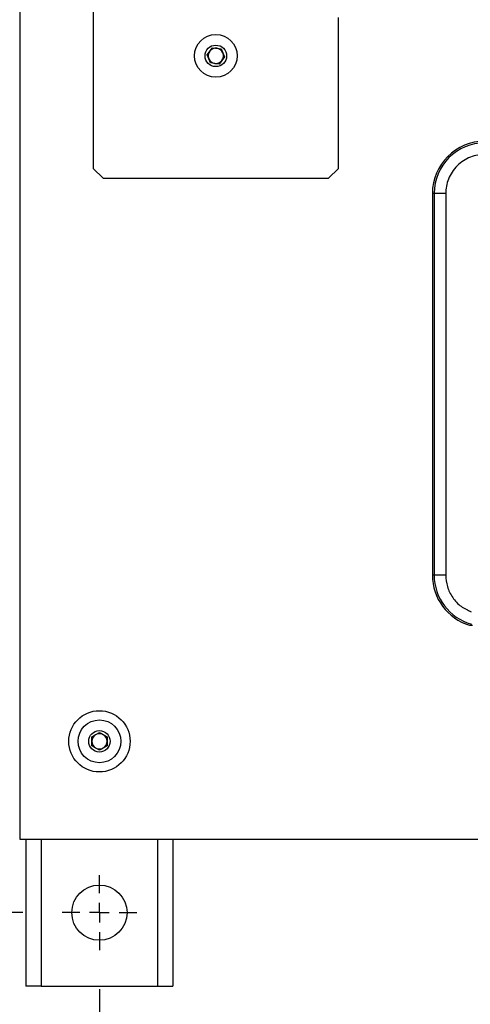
# Model space of a CAD drawing. Header units: inches. Extents: x 0.4 to 16.8, y 0 to 10.8.
# Tile 5 of 102: x 4.9 to 5.5, y 3.5 to 4.8. Entities that reach past the tile are written whole.
import ezdxf

# ---------------------------------------------------------------- set-up
doc = ezdxf.new("R2010")
doc.units = ezdxf.units.IN
doc.header["$MEASUREMENT"] = 0
doc.layers.add('FORMAT', color=7, linetype='Continuous')
doc.styles.add('SLDTEXTSTYLE3', font='TXT', dxfattribs={"width": 0.75})
doc.dimstyles.new('SLDDIMSTYLE0', dxfattribs={"dimtxt": 0.125, "dimasz": 0.13, "dimexe": 0, "dimexo": 0.0625, "dimgap": 0.03125, "dimtad": 0, "dimtih": 1, "dimtoh": 1, "dimdec": 1, "dimlfac": 8, "dimrnd": 1e-09, "dimzin": 12, "dimdsep": 46, "dimtxsty": 'SLDTEXTSTYLE3', "dimsah": 1, "dimcen": 0.09, "dimadec": 0, "dimazin": 3, "dimtfac": 1, "dimtdec": 1, "dimtofl": 0, "dimtmove": 0, "dimatfit": 3, "dimfxl": 0, "dimfrac": 2, "dimtolj": 1, "dimtzin": 12, "dimarcsym": 0})
doc.dimstyles.new('SLDDIMSTYLE1', dxfattribs={"dimtxt": 0.125, "dimasz": 0.13, "dimexe": 0, "dimexo": 0.0625, "dimgap": 0.03125, "dimtad": 0, "dimtih": 1, "dimtoh": 1, "dimdec": 1, "dimlfac": 8, "dimrnd": 1e-09, "dimzin": 4, "dimdsep": 46, "dimtxsty": 'SLDTEXTSTYLE3', "dimsah": 1, "dimcen": 0.09, "dimadec": 0, "dimazin": 1, "dimtfac": 1, "dimtdec": 1, "dimtofl": 0, "dimtmove": 0, "dimatfit": 3, "dimfxl": 0, "dimfrac": 2, "dimtolj": 1, "dimtzin": 12, "dimarcsym": 0})

# ---------------------------------------------------------------- blocks, each defined once
blk = doc.blocks.new('_D')
at = {"layer": 'FORMAT'}
for p, q in [((5.0215, 3.5686), (5.0215, 2.6857)), ((7.6934, 3.5686), (7.6934, 2.6857)), ((6.2189, 3.09), (6.1808, 3.09)), ((6.1808, 3.09), (6.1808, 2.8915)), ((6.496, 3.09), (6.5341, 3.09)), ((6.5341, 3.09), (6.5341, 2.8915)), ((6.1808, 2.8915), (6.2189, 2.8915)), ((6.5341, 2.8915), (6.496, 2.8915)), ((5.0215, 2.8107), (5.8783, 2.8107)), ((7.6934, 2.8107), (6.8366, 2.8107))]:
    blk.add_line(p, q, dxfattribs=at)
for points in [[(5.0215, 2.8107), (5.1515, 2.7907), (5.1515, 2.8307)], [(7.6934, 2.8107), (7.5634, 2.8307), (7.5634, 2.7907)]]:
    blk.add_solid(points, dxfattribs=at)
at = {"layer": 'FORMAT', "char_height": 0.125, "attachment_point": 1, "style": 'SLDTEXTSTYLE3'}
for s, insert in [('543', (6.2189, 3.0527)), ('21.4', (6.1958, 2.8656)), ('MOUNTING', (5.9036, 2.6672))]:
    blk.add_mtext(s, dxfattribs=dict(at, insert=insert))
blk = doc.blocks.new('_D_1')
at = {"layer": 'FORMAT'}
for p, q in [((4.9277, 3.5225), (4.9277, 1.8727)), ((7.7871, 3.5225), (7.7871, 1.8727)), ((6.2189, 2.1778), (6.1808, 2.1778)), ((6.1808, 2.1778), (6.1808, 1.9793)), ((6.496, 2.1778), (6.5341, 2.1778)), ((6.5341, 2.1778), (6.5341, 1.9793)), ((4.9277, 1.9977), (6.0712, 1.9977)), ((7.7871, 1.9977), (6.6437, 1.9977)), ((6.1808, 1.9793), (6.2189, 1.9793)), ((6.5341, 1.9793), (6.496, 1.9793))]:
    blk.add_line(p, q, dxfattribs=at)
for points in [[(4.9277, 1.9977), (5.0577, 1.9777), (5.0577, 2.0177)], [(7.7871, 1.9977), (7.6571, 2.0177), (7.6571, 1.9777)]]:
    blk.add_solid(points, dxfattribs=at)
at = {"layer": 'FORMAT', "char_height": 0.125, "attachment_point": 1, "style": 'SLDTEXTSTYLE3'}
for s, insert in [('581', (6.2189, 2.1405)), ('22.9', (6.1958, 1.9534))]:
    blk.add_mtext(s, dxfattribs=dict(at, insert=insert))
blk = doc.blocks.new('_D_2')
at = {"layer": 'FORMAT'}
for p, q in [((4.9238, 6.8538), (3.9288, 6.8538)), ((4.0538, 6.8538), (4.0538, 5.5647)), ((3.9152, 5.5393), (3.8772, 5.5393)), ((3.8772, 5.5393), (3.8772, 5.3409)), ((4.1923, 5.5393), (4.2304, 5.5393)), ((4.2304, 5.5393), (4.2304, 5.3409)), ((3.8772, 5.3409), (3.9152, 5.3409)), ((4.2304, 5.3409), (4.1923, 5.3409)), ((4.0538, 3.6663), (4.0538, 4.9554)), ((4.9238, 3.6663), (3.9288, 3.6663))]:
    blk.add_line(p, q, dxfattribs=at)
for points in [[(4.0538, 6.8538), (4.0338, 6.7238), (4.0738, 6.7238)], [(4.0538, 3.6663), (4.0738, 3.7963), (4.0338, 3.7963)]]:
    blk.add_solid(points, dxfattribs=at)
at = {"layer": 'FORMAT', "char_height": 0.125, "attachment_point": 1, "style": 'SLDTEXTSTYLE3'}
for s, insert in [('648', (3.9152, 5.502)), ('25.5', (3.8922, 5.315)), ('MOUNTING', (3.6, 5.1165))]:
    blk.add_mtext(s, dxfattribs=dict(at, insert=insert))
blk = doc.blocks.new('_D_3')
at = {"layer": 'FORMAT'}
for p, q in [((4.8777, 6.9475), (3.0659, 6.9475)), ((3.1909, 6.9475), (3.1909, 5.4655)), ((3.0523, 5.4401), (3.0142, 5.4401)), ((3.0142, 5.4401), (3.0142, 5.2416)), ((3.3294, 5.4401), (3.3675, 5.4401)), ((3.3675, 5.4401), (3.3675, 5.2416)), ((3.0142, 5.2416), (3.0523, 5.2416)), ((3.3675, 5.2416), (3.3294, 5.2416)), ((3.1909, 3.5725), (3.1909, 5.0546)), ((4.8777, 3.5725), (3.0659, 3.5725))]:
    blk.add_line(p, q, dxfattribs=at)
for points in [[(3.1909, 6.9475), (3.1709, 6.8175), (3.2109, 6.8175)], [(3.1909, 3.5725), (3.2109, 3.7025), (3.1709, 3.7025)]]:
    blk.add_solid(points, dxfattribs=at)
at = {"layer": 'FORMAT', "char_height": 0.125, "attachment_point": 1, "style": 'SLDTEXTSTYLE3'}
for s, insert in [('686', (3.0523, 5.4028)), ('27.0', (3.0292, 5.2157))]:
    blk.add_mtext(s, dxfattribs=dict(at, insert=insert))
blk = doc.blocks.new('SW_CENTERMARKSYMBOL_2')
at = {"layer": 'FORMAT', "color": 0}
for p, q in [((0, 0.025), (0, 0.0477)), ((-0.025, 0), (-0.0477, 0)), ((0, 0), (-0.0125, 0)), ((0, 0), (0, 0.0125)), ((0, 0), (0, -0.0125)), ((0, 0), (0.0125, 0)), ((0.025, 0), (0.0477, 0)), ((0, -0.025), (0, -0.0477))]:
    blk.add_line(p, q, dxfattribs=at)

msp = doc.modelspace()

# ---------------------------------------------------------------- linework, layer by layer
at = {"color": 7, "linetype": 'Continuous'}
for p, q in [((4.9199, 6.76), (4.9199, 3.76)), ((5.0137, 4.8225), (5.0137, 4.6163)), ((5.3262, 4.6163), (5.3262, 4.809)), ((5.1588, 4.7615), (5.1656, 4.7704)), ((5.1656, 4.7704), (5.1768, 4.769)), ((5.1768, 4.769), (5.1811, 4.7586)), ((5.1631, 4.7511), (5.1588, 4.7615)), ((5.1742, 4.7496), (5.1631, 4.7511)), ((5.1811, 4.7586), (5.1742, 4.7496)), ((5.0137, 4.6163), (5.0262, 4.6038)), ((5.3137, 4.6038), (5.3262, 4.6163)), ((5.0262, 4.6038), (5.3137, 4.6038)), ((5.4482, 4.5843), (5.446, 4.5843)), ((5.446, 4.5843), (5.446, 4.0971)), ((5.4482, 4.5843), (5.4482, 4.0971)), ((5.463, 4.5843), (5.4482, 4.5843)), ((5.463, 4.5843), (5.463, 4.0971)), ((5.4482, 4.0971), (5.446, 4.0971)), ((5.463, 4.0971), (5.4482, 4.0971)), ((5.4932, 4.0332), (5.4972, 4.0332)), ((5.0117, 3.8907), (5.0215, 3.8963)), ((5.0117, 3.8794), (5.0117, 3.8907)), ((5.0215, 3.8963), (5.0312, 3.8907)), ((5.0312, 3.8907), (5.0312, 3.8794)), ((5.0215, 3.8738), (5.0117, 3.8794)), ((5.0312, 3.8794), (5.0215, 3.8738)), ((4.9199, 3.76), (7.7949, 3.76)), ((4.9277, 3.76), (4.9277, 3.5725)), ((4.9472, 3.76), (4.9472, 3.5725)), ((5.0957, 3.76), (5.0957, 3.5725)), ((5.1152, 3.76), (5.1152, 3.5725)), ((4.9472, 3.5725), (4.9277, 3.5725)), ((4.9472, 3.5725), (5.0957, 3.5725)), ((5.0957, 3.5725), (5.1152, 3.5725))]:
    msp.add_line(p, q, dxfattribs=at)
for centre, radius in [((5.1699, 4.76), 0.0273), ((5.1699, 4.76), 0.0137), ((5.0215, 3.885), 0.0391), ((5.0215, 3.885), 0.0273), ((5.0215, 3.885), 0.0137), ((5.0215, 3.6663), 0.0352)]:
    msp.add_circle(centre, radius, dxfattribs=at)
for centre, radius, start, end in [((5.1699, 4.76), 0.00975, 142.5227, 202.5227), ((5.1699, 4.76), 0.00975, 82.5227, 142.5227), ((5.1699, 4.76), 0.00975, 22.5227, 82.5227), ((5.1699, 4.76), 0.00975, 322.5227, 22.5227), ((5.1699, 4.76), 0.00975, 202.5227, 262.5227), ((5.1699, 4.76), 0.00975, 262.5227, 322.5227), ((5.5129, 4.5843), 0.0669, 90, 180), ((5.5129, 4.5843), 0.0647, 90, 180), ((5.5129, 4.0971), 0.0669, 180, 252.8806), ((5.5129, 4.0971), 0.0647, 180, 254.5637), ((5.0215, 3.885), 0.00975, 120, 180), ((5.0215, 3.885), 0.00975, 180, 240), ((5.0215, 3.885), 0.00975, 60, 120), ((5.0215, 3.885), 0.00975, 0, 60), ((5.0215, 3.885), 0.00975, 300, 0), ((5.0215, 3.885), 0.00975, 240, 300)]:
    msp.add_arc(centre, radius, start, end, dxfattribs=at)
for points, knots in [([(5.5129, 4.6343), (5.5099, 4.6341), (5.5036, 4.6338), (5.4943, 4.631), (5.4853, 4.6264), (5.4774, 4.6199), (5.4709, 4.6119), (5.4662, 4.603), (5.4635, 4.5937), (5.4631, 4.5874), (5.463, 4.5843)], [0, 0, 0, 0, 0.116516, 0.240011, 0.368641, 0.5, 0.631359, 0.759989, 0.883484, 1, 1, 1, 1]), ([(5.463, 4.0971), (5.4634, 4.0922), (5.4643, 4.0821), (5.4713, 4.0682), (5.4819, 4.0567), (5.4911, 4.0524), (5.4956, 4.0503)], [0, 0, 0, 0, 0.244129, 0.5, 0.755871, 1, 1, 1, 1])]:
    msp.add_open_spline(points, degree=3, knots=knots, dxfattribs=at)

# ---------------------------------------------------------------- block references
at = {"layer": 'FORMAT'}
msp.add_blockref('SW_CENTERMARKSYMBOL_2', (5.0215, 3.6663), dxfattribs=at)

# ---------------------------------------------------------------- dimensions: what is measured, and where the dimension line sits
dim = msp.add_linear_dim(base=(3.1909, 3.5725), p1=(4.9277, 6.9475), p2=(4.9277, 3.5725), angle=90, dimstyle='SLDDIMSTYLE1', dxfattribs=at)
dim.commit()
dim.dimension.update_dxf_attribs({"geometry": '_D_3', "text_midpoint": (3.1909, 5.26), "dimtype": 160})
dim = msp.add_linear_dim(base=(4.0538, 3.6663), p1=(4.9738, 6.8538), p2=(4.9738, 3.6663), angle=90, text='<>\\PMOUNTING', dimstyle='SLDDIMSTYLE0', dxfattribs=at)
dim.commit()
dim.dimension.update_dxf_attribs({"geometry": '_D_2', "text_midpoint": (4.0538, 5.26), "dimtype": 160})
dim = msp.add_linear_dim(base=(7.6934, 2.8107), p1=(5.0215, 3.6186), p2=(7.6934, 3.6186), text='<>\\PMOUNTING', dimstyle='SLDDIMSTYLE0', dxfattribs=at)
dim.commit()
dim.dimension.update_dxf_attribs({"geometry": '_D', "text_midpoint": (6.3574, 2.8107), "dimtype": 160})
dim = msp.add_linear_dim(base=(7.7871, 1.9977), p1=(4.9277, 3.5725), p2=(7.7871, 3.5725), dimstyle='SLDDIMSTYLE0', dxfattribs=at)
dim.commit()
dim.dimension.update_dxf_attribs({"geometry": '_D_1', "text_midpoint": (6.3574, 1.9977), "dimtype": 160})

doc.saveas('drawing.dxf')
